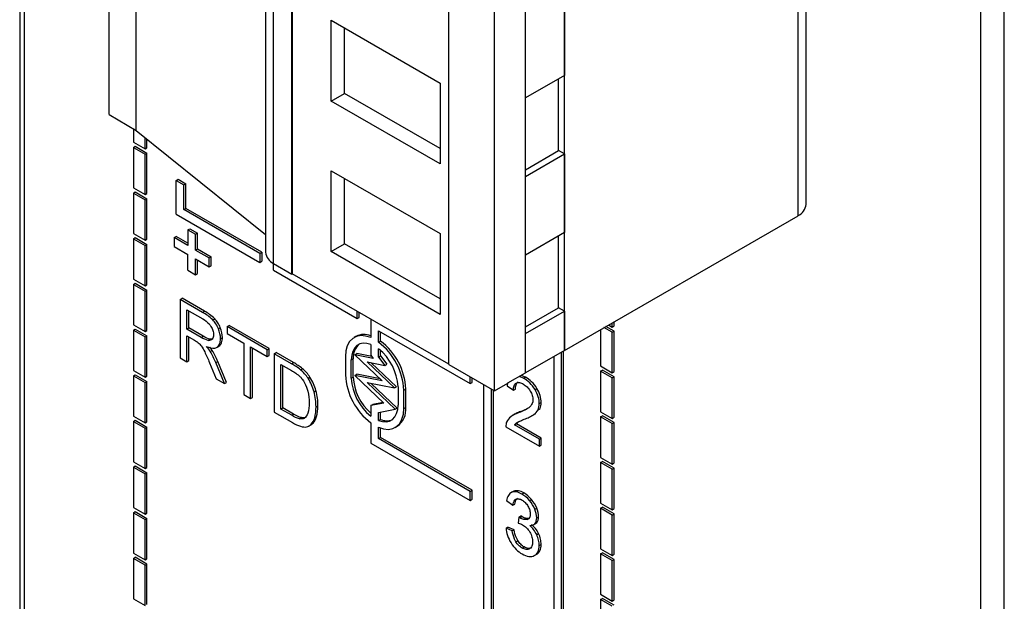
# Model space of a CAD drawing. Header units: millimetres. Extents: x 0 to 559, y 0 to 432.
# Tile 20 of 28: x 342 to 360, y 279 to 289. Entities that reach past the tile are written whole.
import ezdxf

# ---------------------------------------------------------------- set-up
doc = ezdxf.new("R2010")
doc.units = ezdxf.units.MM
doc.header["$LTSCALE"] = 2

msp = doc.modelspace()

# ---------------------------------------------------------------- linework, layer by layer
for p, q in [((342.411, 336.101), (342.411, 262.713)), ((342.499, 262.539), (342.499, 336.03)), ((359.873, 252.51), (359.873, 326)), ((360.297, 252.714), (360.297, 325.796)), ((344.034, 287.457), (344.034, 313.246)), ((344.529, 287.171), (344.529, 312.961)), ((356.696, 285.824), (356.696, 311.614)), ((356.55, 285.62), (356.55, 311.409)), ((346.876, 310.745), (346.876, 284.956)), ((347.023, 284.752), (347.023, 310.541)), ((347.357, 284.559), (347.357, 310.348)), ((347.362, 310.281), (347.362, 284.561)), ((352.307, 283.171), (352.307, 308.96)), ((350.205, 282.915), (350.205, 308.704)), ((351.6, 282.763), (351.6, 308.552)), ((351.034, 282.436), (351.034, 308.225)), ((352.307, 289.6), (352.307, 288.171)), ((348.069, 289.174), (350.048, 288.031)), ((348.069, 287.704), (348.069, 289.174)), ((348.311, 287.844), (348.311, 289.034)), ((352.307, 288.171), (351.6, 287.763)), ((350.048, 288.031), (350.048, 286.561)), ((352.201, 286.803), (352.201, 288.11)), ((348.069, 287.704), (348.311, 287.844)), ((350.048, 286.841), (348.311, 287.844)), ((350.048, 286.561), (348.069, 287.704)), ((344.034, 287.457), (344.529, 287.171)), ((344.476, 287.202), (344.476, 286.956)), ((344.529, 287.171), (346.876, 285.278)), ((344.476, 286.956), (344.688, 286.833)), ((344.688, 286.833), (344.688, 287.043)), ((344.723, 286.854), (344.723, 287.015)), ((344.476, 286.861), (344.511, 286.881)), ((344.476, 286.861), (344.688, 286.738)), ((344.476, 286.861), (344.476, 286.126)), ((344.511, 286.881), (344.723, 286.759)), ((344.688, 286.833), (344.723, 286.854)), ((344.688, 286.738), (344.723, 286.759)), ((344.688, 286.003), (344.688, 286.738)), ((344.723, 286.024), (344.723, 286.759)), ((351.6, 286.456), (352.201, 286.803)), ((351.6, 286.334), (352.307, 286.742)), ((352.307, 286.742), (352.201, 286.803)), ((352.307, 286.742), (352.307, 285.313)), ((348.069, 286.438), (350.049, 285.296)), ((348.069, 284.969), (348.069, 286.438)), ((345.254, 286.262), (345.289, 286.282)), ((345.254, 285.649), (345.254, 286.262)), ((345.254, 286.262), (345.395, 286.18)), ((345.289, 286.282), (345.43, 286.201)), ((345.395, 286.18), (345.43, 286.201)), ((345.395, 285.731), (345.395, 286.18)), ((345.43, 285.752), (345.43, 286.201)), ((348.311, 285.109), (348.311, 286.299)), ((344.476, 286.126), (344.688, 286.003)), ((344.476, 286.03), (344.511, 286.051)), ((344.476, 286.03), (344.476, 285.296)), ((344.476, 286.03), (344.688, 285.908)), ((344.511, 286.051), (344.723, 285.928)), ((344.688, 286.003), (344.723, 286.024)), ((344.688, 285.908), (344.723, 285.928)), ((344.688, 285.173), (344.688, 285.908)), ((344.723, 285.194), (344.723, 285.928)), ((345.254, 285.649), (346.774, 284.772)), ((345.395, 285.731), (345.43, 285.752)), ((346.774, 284.935), (345.395, 285.731)), ((346.809, 284.956), (345.43, 285.752)), ((352.307, 283.171), (356.55, 285.62)), ((344.476, 285.296), (344.688, 285.173)), ((345.466, 285.364), (345.501, 285.384)), ((345.466, 285.364), (345.466, 285.078)), ((345.466, 285.364), (345.607, 285.282)), ((345.501, 285.384), (345.642, 285.302)), ((345.607, 285.282), (345.642, 285.302)), ((345.607, 284.996), (345.607, 285.282)), ((345.642, 285.017), (345.642, 285.302)), ((350.049, 285.296), (350.049, 283.826)), ((352.307, 285.313), (351.6, 284.905)), ((344.476, 285.2), (344.511, 285.221)), ((344.476, 285.2), (344.688, 285.078)), ((344.476, 285.2), (344.476, 284.465)), ((344.511, 285.221), (344.723, 285.098)), ((344.688, 285.173), (344.723, 285.194)), ((345.218, 285.221), (345.254, 285.241)), ((345.218, 285.221), (345.218, 285.057)), ((345.466, 285.078), (345.218, 285.221)), ((345.466, 285.119), (345.254, 285.241)), ((348.069, 284.969), (348.311, 285.109)), ((350.049, 284.106), (348.311, 285.109)), ((352.201, 283.946), (352.201, 285.252)), ((344.688, 285.078), (344.723, 285.098)), ((344.688, 284.343), (344.688, 285.078)), ((344.723, 284.363), (344.723, 285.098)), ((345.218, 285.057), (345.466, 284.915)), ((345.607, 284.996), (345.642, 285.017)), ((345.607, 284.996), (345.855, 284.853)), ((345.642, 285.017), (345.89, 284.874)), ((346.774, 284.935), (346.809, 284.956)), ((346.774, 284.935), (346.774, 284.772)), ((346.809, 284.956), (346.809, 284.792)), ((350.049, 283.826), (348.069, 284.969)), ((345.466, 284.629), (345.466, 284.915)), ((345.607, 284.547), (345.607, 284.833)), ((345.607, 284.833), (345.855, 284.69)), ((345.642, 284.568), (345.642, 284.813)), ((345.855, 284.853), (345.89, 284.874)), ((345.855, 284.69), (345.855, 284.853)), ((345.89, 284.711), (345.89, 284.874)), ((346.774, 284.772), (346.809, 284.792)), ((347.021, 284.629), (347.021, 284.753)), ((347.023, 284.752), (347.357, 284.559)), ((345.466, 284.629), (345.607, 284.547)), ((345.607, 284.547), (345.642, 284.568)), ((345.855, 284.69), (345.89, 284.711)), ((347.021, 284.629), (348.542, 283.751)), ((344.476, 284.465), (344.688, 284.343)), ((344.476, 284.37), (344.511, 284.391)), ((344.511, 284.391), (344.723, 284.268)), ((347.362, 284.561), (347.357, 284.559)), ((350.205, 282.919), (347.361, 284.561)), ((344.476, 284.37), (344.476, 283.635)), ((344.476, 284.37), (344.688, 284.248)), ((344.688, 284.343), (344.723, 284.363)), ((344.688, 284.248), (344.723, 284.268)), ((344.688, 283.513), (344.688, 284.248)), ((344.723, 283.533), (344.723, 284.268)), ((345.324, 284.098), (345.36, 284.118)), ((345.324, 284.098), (345.324, 283.037)), ((345.732, 283.863), (345.324, 284.098)), ((345.767, 283.883), (345.36, 284.118)), ((345.446, 283.911), (345.737, 283.743)), ((345.446, 283.559), (345.446, 283.911)), ((345.481, 283.58), (345.481, 283.89)), ((345.732, 283.863), (345.767, 283.883)), ((348.542, 283.751), (348.542, 283.879)), ((348.577, 283.772), (348.577, 283.859)), ((351.6, 283.599), (352.201, 283.946)), ((351.6, 283.476), (352.307, 283.884)), ((352.307, 283.884), (352.201, 283.946)), ((352.307, 283.884), (352.307, 283.171)), ((345.919, 283.726), (345.954, 283.746)), ((348.542, 283.751), (348.577, 283.772)), ((348.789, 283.736), (348.789, 283.403)), ((353.173, 283.595), (353.173, 283.671)), ((353.208, 283.616), (353.208, 283.691)), ((344.476, 283.635), (344.688, 283.513)), ((344.476, 283.54), (344.511, 283.56)), ((344.476, 283.54), (344.476, 282.805)), ((344.476, 283.54), (344.688, 283.418)), ((344.511, 283.56), (344.723, 283.438)), ((344.688, 283.513), (344.723, 283.533)), ((345.446, 283.559), (345.481, 283.58)), ((345.707, 283.408), (345.446, 283.559)), ((345.743, 283.429), (345.481, 283.58)), ((346.02, 283.566), (346.056, 283.587)), ((346.181, 283.604), (346.216, 283.624)), ((346.181, 283.604), (346.181, 283.478)), ((346.909, 283.183), (346.181, 283.604)), ((346.945, 283.203), (346.216, 283.624)), ((348.93, 283.527), (350.592, 282.568)), ((348.93, 283.321), (348.93, 283.527)), ((348.966, 283.342), (348.966, 283.506)), ((352.961, 283.549), (352.961, 282.888)), ((353.173, 283.5), (353.025, 283.585)), ((353.208, 283.52), (353.06, 283.606)), ((353.108, 283.633), (353.173, 283.595)), ((353.173, 283.595), (353.208, 283.616)), ((353.173, 283.5), (353.208, 283.52)), ((353.173, 282.765), (353.173, 283.5)), ((353.208, 282.786), (353.208, 283.52)), ((344.688, 283.418), (344.723, 283.438)), ((344.688, 282.683), (344.688, 283.418)), ((344.723, 282.703), (344.723, 283.438)), ((345.446, 283.438), (345.587, 283.356)), ((345.446, 282.966), (345.446, 283.438)), ((345.481, 282.987), (345.481, 283.417)), ((345.707, 283.408), (345.743, 283.429)), ((345.838, 283.353), (345.873, 283.373)), ((345.907, 283.374), (345.873, 283.373)), ((346.059, 283.384), (346.094, 283.405)), ((346.181, 283.478), (346.484, 283.304)), ((348.52, 283.425), (348.485, 283.405)), ((348.93, 283.321), (348.966, 283.342)), ((345.873, 283.149), (345.909, 283.17)), ((345.996, 283.23), (346.031, 283.251)), ((346.484, 283.304), (346.484, 282.367)), ((346.605, 282.297), (346.605, 283.233)), ((346.605, 283.233), (346.909, 283.058)), ((346.641, 282.317), (346.641, 283.213)), ((346.909, 283.183), (346.945, 283.203)), ((346.909, 283.058), (346.909, 283.183)), ((346.945, 283.078), (346.945, 283.203)), ((348.789, 283.279), (348.789, 283.087)), ((348.93, 283.05), (348.93, 283.197)), ((348.966, 283.07), (348.966, 283.168)), ((352.307, 283.171), (351.6, 282.763)), ((352.254, 265.645), (352.254, 283.14)), ((352.289, 265.665), (352.289, 283.161)), ((352.307, 283.171), (352.307, 283.171)), ((345.324, 283.037), (345.446, 282.966)), ((345.446, 282.966), (345.481, 282.987)), ((345.974, 282.95), (346.01, 282.971)), ((346.17, 282.589), (346.01, 282.971)), ((346.909, 283.058), (346.945, 283.078)), ((347.034, 283.111), (347.07, 283.131)), ((347.034, 283.111), (347.034, 282.049)), ((347.351, 282.928), (347.034, 283.111)), ((347.386, 282.949), (347.07, 283.131)), ((348.329, 283.061), (348.329, 282.727)), ((348.435, 283), (348.471, 283.02)), ((348.435, 282.665), (348.435, 283)), ((348.471, 282.686), (348.471, 283.02)), ((348.499, 283.093), (348.534, 283.113)), ((348.499, 283.093), (348.994, 282.619)), ((348.835, 283.026), (348.499, 283.093)), ((348.811, 283.058), (348.534, 283.113)), ((348.726, 282.962), (349.043, 282.899)), ((348.726, 282.962), (349.221, 282.488)), ((348.789, 283.087), (348.835, 283.026)), ((348.93, 283.05), (348.966, 283.07)), ((348.93, 283.05), (349.043, 282.899)), ((348.966, 283.07), (349.078, 282.919)), ((352.112, 283.059), (352.112, 265.89)), ((344.476, 282.805), (344.688, 282.683)), ((345.86, 282.948), (345.981, 282.657)), ((346.134, 282.569), (345.974, 282.95)), ((347.156, 282.915), (347.349, 282.804)), ((347.156, 282.104), (347.156, 282.915)), ((347.191, 282.125), (347.191, 282.895)), ((347.351, 282.928), (347.386, 282.949)), ((347.514, 282.818), (347.55, 282.839)), ((348.797, 282.948), (349.256, 282.509)), ((349.043, 282.899), (349.078, 282.919)), ((350.205, 282.915), (351.034, 282.436)), ((352.961, 282.888), (353.173, 282.765)), ((352.961, 282.792), (352.996, 282.813)), ((352.961, 282.792), (352.961, 282.057)), ((353.173, 282.67), (352.961, 282.792)), ((353.208, 282.69), (352.996, 282.813)), ((353.173, 282.765), (353.208, 282.786)), ((344.476, 282.71), (344.511, 282.73)), ((344.476, 282.71), (344.476, 281.975)), ((344.476, 282.71), (344.688, 282.587)), ((344.511, 282.73), (344.723, 282.608)), ((344.688, 282.683), (344.723, 282.703)), ((344.688, 282.587), (344.723, 282.608)), ((344.723, 281.873), (344.723, 282.608)), ((345.981, 282.657), (346.134, 282.569)), ((347.649, 282.664), (347.684, 282.685)), ((348.435, 282.665), (348.471, 282.686)), ((348.499, 282.717), (348.534, 282.737)), ((348.499, 282.717), (349.026, 282.213)), ((348.994, 282.619), (348.499, 282.717)), ((348.958, 282.654), (348.534, 282.737)), ((350.592, 282.568), (350.592, 282.691)), ((350.628, 282.588), (350.628, 282.671)), ((351.281, 282.579), (351.6, 282.763)), ((351.563, 282.664), (351.484, 282.696)), ((351.599, 282.685), (351.52, 282.716)), ((351.563, 282.664), (351.599, 282.685)), ((353.173, 282.67), (353.208, 282.69)), ((353.173, 281.935), (353.173, 282.67)), ((353.208, 281.955), (353.208, 282.69)), ((344.688, 281.853), (344.688, 282.587)), ((346.134, 282.569), (346.17, 282.589)), ((347.758, 282.42), (347.793, 282.441)), ((348.726, 282.586), (349.221, 282.488)), ((348.726, 282.586), (349.234, 282.1)), ((348.797, 282.572), (349.27, 282.12)), ((349.221, 282.488), (349.256, 282.509)), ((349.284, 282.51), (349.284, 282.176)), ((349.39, 282.449), (349.425, 282.469)), ((349.39, 282.114), (349.39, 282.449)), ((349.425, 282.135), (349.425, 282.469)), ((350.592, 282.568), (350.628, 282.588)), ((350.84, 266.461), (350.84, 282.548)), ((350.981, 266.543), (350.981, 282.467)), ((351.016, 266.563), (351.016, 282.446)), ((351.034, 282.436), (351.039, 282.439)), ((351.039, 282.438), (351.038, 282.438)), ((351.039, 282.438), (351.281, 282.578)), ((351.039, 282.439), (351.039, 282.438)), ((351.275, 282.579), (351.265, 282.53)), ((351.265, 282.53), (351.381, 282.449)), ((351.281, 282.579), (351.281, 282.578)), ((351.381, 282.449), (351.416, 282.469)), ((351.773, 282.459), (351.808, 282.479)), ((346.484, 282.367), (346.605, 282.297)), ((346.605, 282.297), (346.641, 282.317)), ((347.156, 282.104), (347.191, 282.125)), ((347.352, 281.991), (347.156, 282.104)), ((347.387, 282.012), (347.191, 282.125)), ((347.794, 282.147), (347.829, 282.168)), ((349.026, 282.213), (348.789, 282.17)), ((348.789, 282.17), (348.824, 282.19)), ((348.789, 282.17), (348.789, 281.978)), ((349.014, 282.225), (348.824, 282.19)), ((348.93, 282.044), (349.234, 282.1)), ((349.234, 282.1), (349.27, 282.12)), ((349.39, 282.114), (349.425, 282.135)), ((351.479, 282.04), (351.514, 282.06)), ((351.827, 282.092), (351.863, 282.112)), ((351.85, 282.204), (351.885, 282.225)), ((344.476, 281.975), (344.688, 281.853)), ((344.476, 281.88), (344.511, 281.9)), ((344.476, 281.88), (344.476, 281.145)), ((344.476, 281.88), (344.688, 281.757)), ((344.511, 281.9), (344.723, 281.778)), ((347.034, 282.049), (347.366, 281.858)), ((347.352, 281.991), (347.387, 282.012)), ((347.494, 281.929), (347.53, 281.949)), ((347.77, 281.947), (347.805, 281.967)), ((348.93, 281.897), (348.93, 282.044)), ((348.93, 281.897), (348.966, 281.917)), ((348.966, 281.917), (348.966, 282.051)), ((351.412, 282.016), (351.368, 281.99)), ((351.715, 281.982), (351.759, 282.008)), ((351.752, 282.006), (351.788, 282.026)), ((352.961, 282.057), (353.173, 281.935)), ((352.961, 281.962), (352.996, 281.983)), ((353.173, 281.84), (352.961, 281.962)), ((352.961, 281.962), (352.961, 281.227)), ((353.208, 281.86), (352.996, 281.983)), ((353.173, 281.935), (353.208, 281.955)), ((344.688, 281.853), (344.723, 281.873)), ((344.688, 281.757), (344.723, 281.778)), ((344.688, 281.022), (344.688, 281.757)), ((344.723, 281.043), (344.723, 281.778)), ((347.662, 281.795), (347.707, 281.82)), ((347.707, 281.829), (347.742, 281.849)), ((348.789, 281.854), (348.789, 281.485)), ((348.93, 281.567), (348.93, 281.773)), ((348.966, 281.588), (348.966, 281.759)), ((349.235, 281.771), (349.27, 281.791)), ((351.244, 281.783), (351.851, 281.432)), ((351.4, 281.818), (351.436, 281.838)), ((351.851, 281.558), (351.4, 281.818)), ((351.887, 281.578), (351.436, 281.838)), ((353.173, 281.84), (353.208, 281.86)), ((353.173, 281.105), (353.173, 281.84)), ((353.208, 281.125), (353.208, 281.86)), ((348.93, 281.567), (348.966, 281.588)), ((350.592, 280.608), (348.93, 281.567)), ((350.628, 280.628), (348.966, 281.588)), ((351.851, 281.558), (351.887, 281.578)), ((351.851, 281.432), (351.851, 281.558)), ((351.887, 281.453), (351.887, 281.578)), ((348.789, 281.485), (350.592, 280.445)), ((351.851, 281.432), (351.887, 281.453)), ((352.961, 281.227), (353.173, 281.105)), ((344.476, 281.145), (344.688, 281.022)), ((344.476, 281.05), (344.511, 281.07)), ((344.476, 281.05), (344.688, 280.927)), ((344.476, 281.05), (344.476, 280.315)), ((344.511, 281.07), (344.723, 280.948)), ((344.688, 281.022), (344.723, 281.043)), ((352.961, 281.132), (352.996, 281.152)), ((352.961, 281.132), (352.961, 280.397)), ((353.173, 281.01), (352.961, 281.132)), ((353.208, 281.03), (352.996, 281.152)), ((353.173, 281.105), (353.208, 281.125)), ((353.173, 281.01), (353.208, 281.03)), ((353.173, 280.275), (353.173, 281.01)), ((353.208, 280.295), (353.208, 281.03)), ((344.688, 280.927), (344.723, 280.948)), ((344.688, 280.192), (344.688, 280.927)), ((344.723, 280.213), (344.723, 280.948)), ((350.592, 280.608), (350.628, 280.628)), ((350.628, 280.465), (350.628, 280.628)), ((350.592, 280.445), (350.592, 280.608)), ((350.592, 280.445), (350.628, 280.465)), ((351.376, 280.607), (351.332, 280.582)), ((351.351, 280.592), (351.386, 280.612)), ((351.534, 280.559), (351.569, 280.579)), ((351.672, 280.441), (351.707, 280.461)), ((344.476, 280.315), (344.688, 280.192)), ((351.257, 280.443), (351.37, 280.355)), ((351.37, 280.355), (351.405, 280.375)), ((351.769, 280.284), (351.804, 280.304)), ((352.961, 280.397), (353.173, 280.275)), ((352.961, 280.302), (352.996, 280.322)), ((353.173, 280.179), (352.961, 280.302)), ((352.961, 280.302), (352.961, 279.567)), ((353.208, 280.2), (352.996, 280.322)), ((353.173, 280.275), (353.208, 280.295)), ((344.476, 280.219), (344.511, 280.24)), ((344.476, 280.219), (344.476, 279.485)), ((344.476, 280.219), (344.688, 280.097)), ((344.511, 280.24), (344.723, 280.117)), ((344.688, 280.192), (344.723, 280.213)), ((344.688, 280.097), (344.723, 280.117)), ((344.688, 279.362), (344.688, 280.097)), ((344.723, 279.382), (344.723, 280.117)), ((351.481, 280.14), (351.468, 280.033)), ((351.481, 280.14), (351.516, 280.161)), ((351.499, 280.128), (351.481, 280.14)), ((351.499, 280.128), (351.534, 280.149)), ((351.534, 280.149), (351.516, 280.161)), ((351.629, 280.097), (351.664, 280.117)), ((351.803, 280.127), (351.838, 280.148)), ((353.173, 280.179), (353.208, 280.2)), ((353.173, 279.445), (353.173, 280.179)), ((353.208, 279.465), (353.208, 280.2)), ((351.246, 279.939), (351.281, 279.96)), ((351.359, 279.891), (351.246, 279.939)), ((351.394, 279.912), (351.281, 279.96)), ((351.742, 279.998), (351.786, 280.023)), ((351.771, 280.021), (351.806, 280.041)), ((351.781, 280.023), (351.806, 280.041)), ((351.359, 279.891), (351.394, 279.912)), ((351.803, 279.822), (351.838, 279.842)), ((351.424, 279.693), (351.46, 279.714)), ((351.539, 279.579), (351.574, 279.599)), ((351.848, 279.625), (351.883, 279.645)), ((352.961, 279.567), (353.173, 279.445)), ((344.476, 279.485), (344.688, 279.362)), ((344.476, 279.389), (344.511, 279.41)), ((344.476, 279.389), (344.476, 278.654)), ((344.688, 279.267), (344.476, 279.389)), ((344.723, 279.287), (344.511, 279.41)), ((344.688, 279.362), (344.723, 279.382)), ((351.76, 279.44), (351.795, 279.46)), ((352.961, 279.472), (352.996, 279.492)), ((352.961, 279.472), (352.961, 278.737)), ((353.173, 279.349), (352.961, 279.472)), ((353.208, 279.37), (352.996, 279.492)), ((353.173, 279.445), (353.208, 279.465)), ((344.688, 279.267), (344.723, 279.287)), ((344.688, 278.532), (344.688, 279.267)), ((344.723, 278.552), (344.723, 279.287)), ((353.173, 279.349), (353.208, 279.37)), ((353.173, 278.614), (353.173, 279.349)), ((353.208, 278.635), (353.208, 279.37)), ((352.961, 278.737), (353.173, 278.614)), ((352.961, 278.642), (352.996, 278.662)), ((353.208, 278.54), (352.996, 278.662)), ((344.476, 278.654), (344.688, 278.532)), ((352.961, 278.642), (352.961, 277.907)), ((353.173, 278.519), (352.961, 278.642)), ((353.173, 278.614), (353.208, 278.635))]:
    msp.add_line(p, q)
at = {"flags": 128}
for points in [[(348.789, 283.403), (348.696, 283.432), (348.609, 283.439), (348.529, 283.425), (348.461, 283.389), (348.405, 283.332), (348.363, 283.257), (348.338, 283.166), (348.329, 283.061)], [(348.789, 283.279), (348.717, 283.299), (348.65, 283.302), (348.588, 283.288), (348.536, 283.258), (348.493, 283.213), (348.461, 283.154), (348.442, 283.082), (348.435, 283)], [(348.93, 281.897), (349.002, 281.877), (349.07, 281.874), (349.131, 281.887), (349.184, 281.917), (349.227, 281.963), (349.258, 282.022), (349.278, 282.094), (349.284, 282.176)], [(348.93, 281.773), (349.023, 281.744), (349.111, 281.736), (349.19, 281.751), (349.259, 281.787), (349.315, 281.843), (349.356, 281.919), (349.382, 282.01), (349.39, 282.114)]]:
    msp.add_lwpolyline(points, dxfattribs=at)
for centre, radius, start, end in [((356.446, 285.849), 0.251, 294.3747, 354.3052), ((347.127, 284.981), 0.251, 185.6948, 245.6253), ((348.667, 283.137), 0.324, 67.9223, 117.0717), ((348.221, 282.39), 1.17, 2.8681, 52.7035), ((348.257, 282.411), 1.17, 2.8681, 52.7035), ((348.779, 283.049), 0.309, 130.5101, 185.2543), ((348.347, 282.463), 0.938, 2.9017, 51.5502), ((349.498, 282.785), 1.17, 182.8681, 232.7035), ((349.372, 282.713), 0.938, 182.9017, 231.5502), ((349.411, 282.735), 0.942, 182.9741, 228.6372), ((349.052, 282.097), 0.375, 305.4976, 5.8145), ((349.077, 282.159), 0.267, 245.3186, 291.9461)]:
    msp.add_arc(centre, radius, start, end)
for points, knots in [([(345.919, 283.726), (345.889, 283.756), (345.826, 283.805), (345.763, 283.845), (345.732, 283.863)], [0, 0, 0, 0, 0.499563, 1, 1, 1, 1]), ([(345.954, 283.746), (345.925, 283.776), (345.862, 283.826), (345.799, 283.865), (345.767, 283.883)], [0, 0, 0, 0, 0.499563, 1, 1, 1, 1]), ([(345.737, 283.743), (345.776, 283.72), (345.831, 283.682), (345.876, 283.624), (345.886, 283.608)], [0, 0, 0, 0, 0.748954, 1, 1, 1, 1]), ([(346.02, 283.566), (346.009, 283.595), (345.98, 283.654), (345.94, 283.704), (345.919, 283.726)], [0, 0, 0, 0, 0.500265, 1, 1, 1, 1]), ([(346.056, 283.587), (346.044, 283.616), (346.015, 283.674), (345.975, 283.725), (345.954, 283.746)], [0, 0, 0, 0, 0.500265, 1, 1, 1, 1]), ([(345.886, 283.608), (345.901, 283.584), (345.926, 283.531), (345.934, 283.48), (345.934, 283.457)], [0, 0, 0, 0, 0.499949, 1, 1, 1, 1]), ([(345.996, 283.23), (346.016, 283.244), (346.05, 283.285), (346.059, 283.35), (346.059, 283.384)], [0, 0, 0, 0, 0.499747, 1, 1, 1, 1]), ([(346.031, 283.251), (346.052, 283.264), (346.085, 283.305), (346.094, 283.37), (346.094, 283.405)], [0, 0, 0, 0, 0.499747, 1, 1, 1, 1]), ([(345.8, 283.245), (345.854, 283.222), (345.927, 283.202), (345.983, 283.222), (345.996, 283.23)], [0, 0, 0, 0, 0.748818, 1, 1, 1, 1]), ([(345.909, 283.17), (345.896, 283.189), (345.883, 283.209), (345.869, 283.226), (345.868, 283.226)], [0, 0, 0, 0, 0.973862, 1, 1, 1, 1]), ([(347.349, 282.804), (347.375, 282.789), (347.428, 282.756), (347.482, 282.717), (347.506, 282.691)], [0, 0, 0, 0, 0.500552, 1, 1, 1, 1]), ([(347.514, 282.818), (347.488, 282.841), (347.433, 282.879), (347.378, 282.912), (347.351, 282.928)], [0, 0, 0, 0, 0.499807, 1, 1, 1, 1]), ([(347.55, 282.839), (347.523, 282.861), (347.468, 282.9), (347.414, 282.933), (347.386, 282.949)], [0, 0, 0, 0, 0.499807, 1, 1, 1, 1]), ([(347.506, 282.691), (347.519, 282.679), (347.565, 282.624), (347.601, 282.555), (347.621, 282.505)], [0, 0, 0, 0, 0.251347, 1, 1, 1, 1]), ([(351.416, 282.469), (351.416, 282.498), (351.422, 282.552), (351.448, 282.587), (351.466, 282.597)], [0, 0, 0, 0, 0.500952, 1, 1, 1, 1]), ([(351.773, 282.459), (351.746, 282.505), (351.677, 282.589), (351.601, 282.643), (351.563, 282.664)], [0, 0, 0, 0, 0.499069, 1, 1, 1, 1]), ([(351.808, 282.479), (351.781, 282.525), (351.713, 282.609), (351.636, 282.663), (351.599, 282.685)], [0, 0, 0, 0, 0.499069, 1, 1, 1, 1]), ([(347.621, 282.505), (347.631, 282.48), (347.662, 282.381), (347.669, 282.288), (347.669, 282.222)], [0, 0, 0, 0, 0.250629, 1, 1, 1, 1]), ([(351.381, 282.449), (351.381, 282.477), (351.387, 282.531), (351.413, 282.567), (351.43, 282.577)], [0, 0, 0, 0, 0.500952, 1, 1, 1, 1]), ([(351.43, 282.577), (351.447, 282.586), (351.489, 282.592), (351.537, 282.572), (351.561, 282.558)], [0, 0, 0, 0, 0.499226, 1, 1, 1, 1]), ([(351.561, 282.558), (351.584, 282.545), (351.629, 282.511), (351.669, 282.46), (351.686, 282.432)], [0, 0, 0, 0, 0.500595, 1, 1, 1, 1]), ([(351.686, 282.432), (351.701, 282.407), (351.726, 282.352), (351.734, 282.298), (351.734, 282.274)], [0, 0, 0, 0, 0.500031, 1, 1, 1, 1]), ([(351.85, 282.204), (351.85, 282.243), (351.838, 282.329), (351.797, 282.418), (351.773, 282.459)], [0, 0, 0, 0, 0.500095, 1, 1, 1, 1]), ([(351.885, 282.225), (351.885, 282.264), (351.873, 282.35), (351.833, 282.438), (351.808, 282.479)], [0, 0, 0, 0, 0.500095, 1, 1, 1, 1]), ([(351.734, 282.274), (351.734, 282.26), (351.728, 282.207), (351.703, 282.169), (351.681, 282.147)], [0, 0, 0, 0, 0.251099, 1, 1, 1, 1]), ([(351.514, 282.06), (351.484, 282.05), (351.447, 282.037), (351.415, 282.016), (351.409, 282.012)], [0, 0, 0, 0, 0.805026, 1, 1, 1, 1]), ([(351.681, 282.147), (351.653, 282.12), (351.586, 282.083), (351.515, 282.053), (351.479, 282.04)], [0, 0, 0, 0, 0.499745, 1, 1, 1, 1]), ([(351.448, 281.861), (351.468, 281.874), (351.512, 281.892), (351.556, 281.911), (351.578, 281.919)], [0, 0, 0, 0, 0.499944, 1, 1, 1, 1]), ([(351.578, 281.919), (351.609, 281.931), (351.668, 281.957), (351.726, 281.987), (351.752, 282.006)], [0, 0, 0, 0, 0.500071, 1, 1, 1, 1]), ([(347.702, 281.819), (347.704, 281.82), (347.72, 281.826), (347.732, 281.838), (347.742, 281.849)], [0, 0, 0, 0, 0.153119, 1, 1, 1, 1]), ([(351.351, 280.592), (351.325, 280.581), (351.283, 280.542), (351.263, 280.478), (351.257, 280.443)], [0, 0, 0, 0, 0.499366, 1, 1, 1, 1]), ([(351.534, 280.559), (351.501, 280.578), (351.435, 280.606), (351.376, 280.602), (351.351, 280.592)], [0, 0, 0, 0, 0.500406, 1, 1, 1, 1]), ([(351.37, 280.355), (351.375, 280.391), (351.388, 280.437), (351.418, 280.462), (351.426, 280.466)], [0, 0, 0, 0, 0.748774, 1, 1, 1, 1]), ([(351.569, 280.579), (351.536, 280.598), (351.47, 280.626), (351.411, 280.622), (351.386, 280.612)], [0, 0, 0, 0, 0.500406, 1, 1, 1, 1]), ([(351.405, 280.375), (351.41, 280.412), (351.424, 280.458), (351.453, 280.482), (351.462, 280.486)], [0, 0, 0, 0, 0.748774, 1, 1, 1, 1]), ([(351.426, 280.466), (351.441, 280.473), (351.476, 280.478), (351.516, 280.462), (351.536, 280.45)], [0, 0, 0, 0, 0.499571, 1, 1, 1, 1]), ([(351.536, 280.45), (351.556, 280.439), (351.596, 280.409), (351.63, 280.364), (351.644, 280.34)], [0, 0, 0, 0, 0.500534, 1, 1, 1, 1]), ([(351.644, 280.34), (351.658, 280.317), (351.68, 280.267), (351.687, 280.219), (351.687, 280.197)], [0, 0, 0, 0, 0.499828, 1, 1, 1, 1]), ([(351.629, 280.097), (351.61, 280.094), (351.568, 280.093), (351.522, 280.113), (351.499, 280.128)], [0, 0, 0, 0, 0.50047, 1, 1, 1, 1]), ([(351.664, 280.117), (351.645, 280.114), (351.604, 280.114), (351.557, 280.134), (351.534, 280.149)], [0, 0, 0, 0, 0.50047, 1, 1, 1, 1]), ([(351.687, 280.197), (351.687, 280.171), (351.68, 280.122), (351.648, 280.1), (351.629, 280.097)], [0, 0, 0, 0, 0.50107, 1, 1, 1, 1]), ([(351.246, 279.939), (351.249, 279.897), (351.266, 279.806), (351.31, 279.713), (351.337, 279.671)], [0, 0, 0, 0, 0.500339, 1, 1, 1, 1]), ([(351.548, 280.001), (351.572, 279.988), (351.62, 279.952), (351.66, 279.897), (351.677, 279.868)], [0, 0, 0, 0, 0.500408, 1, 1, 1, 1]), ([(351.803, 279.822), (351.787, 279.854), (351.749, 279.916), (351.701, 279.965), (351.676, 279.986)], [0, 0, 0, 0, 0.499614, 1, 1, 1, 1]), ([(351.838, 279.842), (351.823, 279.874), (351.784, 279.937), (351.736, 279.985), (351.711, 280.006)], [0, 0, 0, 0, 0.499614, 1, 1, 1, 1]), ([(351.424, 279.693), (351.415, 279.709), (351.381, 279.775), (351.366, 279.843), (351.359, 279.891)], [0, 0, 0, 0, 0.250898, 1, 1, 1, 1]), ([(351.46, 279.714), (351.45, 279.729), (351.417, 279.795), (351.401, 279.864), (351.394, 279.912)], [0, 0, 0, 0, 0.250898, 1, 1, 1, 1]), ([(351.677, 279.868), (351.694, 279.84), (351.721, 279.777), (351.728, 279.718), (351.728, 279.691)], [0, 0, 0, 0, 0.499664, 1, 1, 1, 1]), ([(351.848, 279.625), (351.848, 279.655), (351.842, 279.719), (351.818, 279.789), (351.803, 279.822)], [0, 0, 0, 0, 0.500532, 1, 1, 1, 1]), ([(351.883, 279.645), (351.883, 279.676), (351.877, 279.74), (351.854, 279.809), (351.838, 279.842)], [0, 0, 0, 0, 0.500532, 1, 1, 1, 1]), ([(351.337, 279.671), (351.363, 279.627), (351.428, 279.546), (351.502, 279.492), (351.538, 279.471)], [0, 0, 0, 0, 0.499511, 1, 1, 1, 1]), ([(351.539, 279.579), (351.518, 279.591), (351.476, 279.622), (351.44, 279.669), (351.424, 279.693)], [0, 0, 0, 0, 0.500289, 1, 1, 1, 1]), ([(351.574, 279.599), (351.553, 279.611), (351.511, 279.642), (351.475, 279.689), (351.46, 279.714)], [0, 0, 0, 0, 0.500289, 1, 1, 1, 1]), ([(351.673, 279.565), (351.656, 279.555), (351.614, 279.545), (351.563, 279.565), (351.539, 279.579)], [0, 0, 0, 0, 0.499866, 1, 1, 1, 1]), ([(351.708, 279.585), (351.691, 279.575), (351.649, 279.566), (351.599, 279.585), (351.574, 279.599)], [0, 0, 0, 0, 0.499866, 1, 1, 1, 1]), ([(351.728, 279.691), (351.728, 279.662), (351.72, 279.608), (351.691, 279.575), (351.673, 279.565)], [0, 0, 0, 0, 0.500194, 1, 1, 1, 1]), ([(351.76, 279.44), (351.787, 279.454), (351.834, 279.5), (351.848, 279.581), (351.848, 279.625)], [0, 0, 0, 0, 0.500035, 1, 1, 1, 1]), ([(351.795, 279.46), (351.823, 279.475), (351.869, 279.521), (351.883, 279.602), (351.883, 279.645)], [0, 0, 0, 0, 0.500035, 1, 1, 1, 1]), ([(351.538, 279.471), (351.578, 279.448), (351.66, 279.414), (351.731, 279.425), (351.76, 279.44)], [0, 0, 0, 0, 0.500439, 1, 1, 1, 1])]:
    msp.add_open_spline(points, degree=3, knots=knots)
for points in [[(346.059, 283.384), (346.059, 283.439), (346.045, 283.505), (346.02, 283.566)], [(346.094, 283.405), (346.094, 283.46), (346.081, 283.525), (346.056, 283.587)], [(345.587, 283.356), (345.61, 283.343), (345.633, 283.33), (345.655, 283.311)], [(345.655, 283.311), (345.674, 283.295), (345.693, 283.274), (345.71, 283.252)], [(345.838, 283.353), (345.797, 283.359), (345.751, 283.383), (345.707, 283.408)], [(345.873, 283.373), (345.832, 283.38), (345.787, 283.404), (345.743, 283.429)], [(345.909, 283.375), (345.893, 283.355), (345.866, 283.348), (345.838, 283.353)], [(345.934, 283.457), (345.934, 283.423), (345.925, 283.394), (345.909, 283.375)], [(345.71, 283.252), (345.734, 283.22), (345.754, 283.182), (345.772, 283.145)], [(345.772, 283.145), (345.803, 283.08), (345.832, 283.014), (345.86, 282.948)], [(345.873, 283.149), (345.852, 283.184), (345.826, 283.215), (345.8, 283.245)], [(345.974, 282.95), (345.946, 283.018), (345.912, 283.086), (345.873, 283.149)], [(346.01, 282.971), (345.981, 283.038), (345.948, 283.106), (345.909, 283.17)], [(347.649, 282.664), (347.611, 282.724), (347.563, 282.777), (347.514, 282.818)], [(347.684, 282.685), (347.646, 282.744), (347.598, 282.797), (347.55, 282.839)], [(347.758, 282.42), (347.736, 282.502), (347.698, 282.589), (347.649, 282.664)], [(347.793, 282.441), (347.771, 282.522), (347.733, 282.609), (347.684, 282.685)], [(347.794, 282.147), (347.794, 282.232), (347.783, 282.326), (347.758, 282.42)], [(347.829, 282.168), (347.829, 282.253), (347.819, 282.346), (347.793, 282.441)], [(347.669, 282.222), (347.669, 282.153), (347.663, 282.086), (347.644, 282.031)], [(347.77, 281.947), (347.788, 282.006), (347.794, 282.075), (347.794, 282.147)], [(347.805, 281.967), (347.823, 282.026), (347.829, 282.096), (347.829, 282.168)], [(351.608, 282.099), (351.577, 282.085), (351.546, 282.072), (351.514, 282.06)], [(351.752, 282.006), (351.782, 282.027), (351.81, 282.054), (351.827, 282.092)], [(351.827, 282.092), (351.842, 282.123), (351.85, 282.162), (351.85, 282.204)], [(351.863, 282.112), (351.877, 282.143), (351.885, 282.182), (351.885, 282.225)], [(347.494, 281.929), (347.449, 281.938), (347.4, 281.964), (347.352, 281.991)], [(347.53, 281.949), (347.484, 281.958), (347.435, 281.984), (347.387, 282.012)], [(347.577, 281.936), (347.555, 281.923), (347.525, 281.923), (347.494, 281.929)], [(347.613, 281.956), (347.59, 281.943), (347.56, 281.943), (347.53, 281.949)], [(347.644, 282.031), (347.63, 281.99), (347.609, 281.954), (347.577, 281.936)], [(347.707, 281.829), (347.736, 281.858), (347.755, 281.901), (347.77, 281.947)], [(347.742, 281.849), (347.771, 281.878), (347.791, 281.921), (347.805, 281.967)], [(351.331, 281.965), (351.3, 281.94), (351.273, 281.908), (351.256, 281.867)], [(351.479, 282.04), (351.426, 282.021), (351.374, 281.999), (351.331, 281.965)], [(351.436, 281.838), (351.449, 281.856), (351.465, 281.87), (351.483, 281.881)], [(347.366, 281.858), (347.415, 281.829), (347.465, 281.805), (347.513, 281.791)], [(347.513, 281.791), (347.552, 281.779), (347.59, 281.774), (347.623, 281.781)], [(347.623, 281.781), (347.656, 281.787), (347.684, 281.805), (347.707, 281.829)], [(351.256, 281.867), (351.247, 281.843), (351.242, 281.815), (351.244, 281.783)], [(351.4, 281.818), (351.414, 281.835), (351.43, 281.85), (351.448, 281.861)], [(351.672, 280.441), (351.63, 280.49), (351.581, 280.531), (351.534, 280.559)], [(351.707, 280.461), (351.665, 280.51), (351.616, 280.552), (351.569, 280.579)], [(351.804, 280.304), (351.781, 280.36), (351.746, 280.416), (351.707, 280.461)], [(351.769, 280.284), (351.746, 280.34), (351.711, 280.396), (351.672, 280.441)], [(351.803, 280.127), (351.803, 280.175), (351.79, 280.231), (351.769, 280.284)], [(351.838, 280.148), (351.838, 280.195), (351.825, 280.251), (351.804, 280.304)], [(351.771, 280.021), (351.791, 280.045), (351.803, 280.084), (351.803, 280.127)], [(351.806, 280.041), (351.827, 280.066), (351.838, 280.104), (351.838, 280.148)], [(351.468, 280.033), (351.494, 280.026), (351.521, 280.017), (351.548, 280.001)], [(351.676, 279.986), (351.713, 279.984), (351.748, 279.994), (351.771, 280.021)]]:
    msp.add_open_spline(points, degree=3)

doc.saveas('drawing.dxf')
